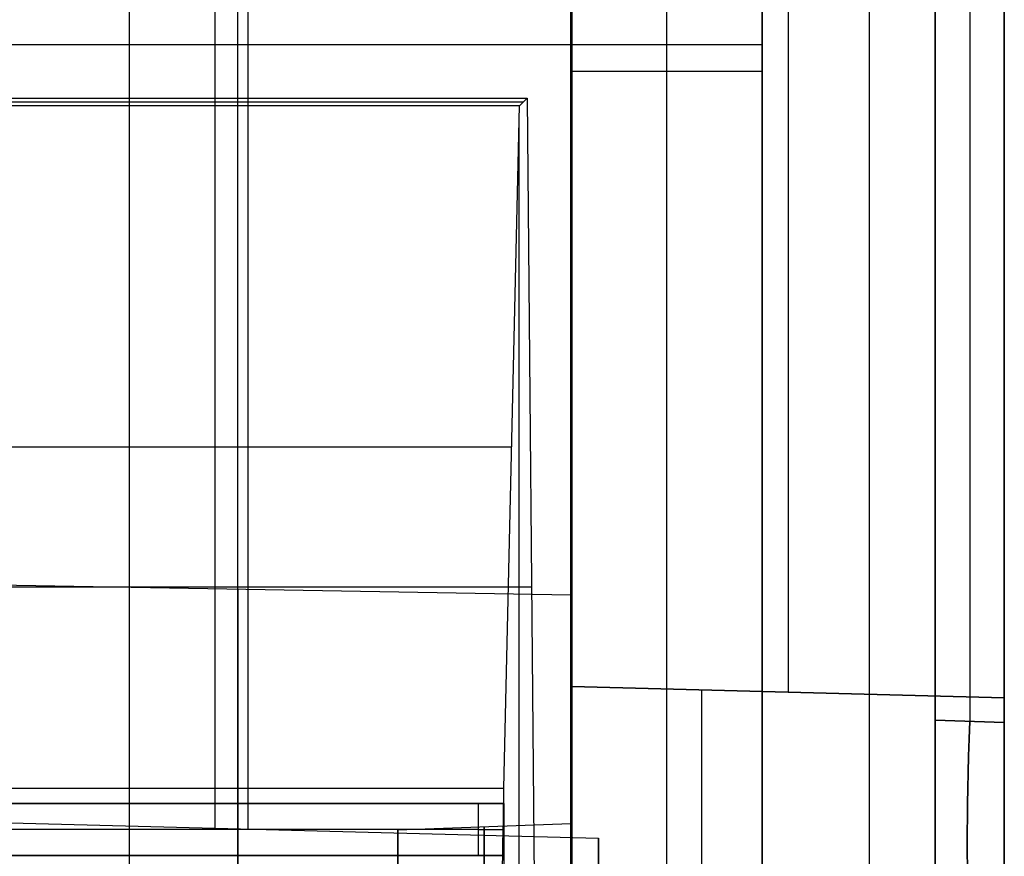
# Model space of a CAD drawing. Extents: x -9 to 8, y 1 to 147.
# Tile 77 of 181: x 2.65 to 8.35, y 71.15 to 75.99. Entities that reach past the tile are written whole.
import ezdxf

# ---------------------------------------------------------------- set-up
doc = ezdxf.new("R2010")
doc.units = 0
doc.layers.add('DEFAULT', color=7, linetype='CONTINUOUS')

msp = doc.modelspace()

# ---------------------------------------------------------------- linework, layer by layer
at = {"layer": 'DEFAULT', "color": 9}
for p, q in [((8.3457, 139.9582, -54.0095), (8.3457, 25.1274, -54.0095)), ((5.8457, 135.6545, -55.5667), (5.8457, 54.0377, -55.5667)), ((7.9457, 107.9133, -91.8975), (7.9457, 70.9413, -91.8975)), ((7.0957, 107.8531, -100.7195), (7.0957, 72.1015, -100.7195)), ((8.3457, 72.0688, -100.6867), (8.3457, 107.8858, -100.6867)), ((5.8457, 72.1343, -100.7522), (5.8457, 107.8204, -100.7522)), ((7.9457, 106.9139, -85.9115), (7.9457, 71.9407, -85.9115)), ((7.9457, 71.9407, -97.8835), (7.9457, 106.9139, -97.8835)), ((8.1457, 106.9209, -85.9045), (8.1457, 71.9337, -85.9045)), ((8.1457, 106.9209, -97.8905), (8.1457, 71.9337, -97.8905)), ((8.3457, 106.9279, -97.8975), (8.3457, 71.9267, -97.8975)), ((8.3457, 71.9267, -85.8975), (8.3457, 106.9279, -85.8975)), ((7.5666, 8.2282, -17.9775), (7.5666, 103.6456, -17.9775)), ((8.3457, 103.6456, -18.7772), (8.3457, 8.2282, -18.7772)), ((5.8457, 97.9377, -40), (5.8457, 53.4377, -40)), ((6.3957, 53.4521, -39.9856), (6.3957, 97.9233, -39.9856)), ((6.9457, 53.4665, -20.9622), (6.9457, 97.9089, -20.9622)), ((6.9457, 97.9089, -39.9712), (6.9457, 53.4665, -39.9712)), ((6.9457, 53.4665, -30.4667), (6.9457, 97.9089, -30.4667)), ((3.7837, 80.1996, -17.8784), (3.7837, 71.3157, -17.8784)), ((3.9732, 80.2045, -20.8844), (3.9732, 71.3107, -20.8844)), ((6.9457, 75.8431, -20.9622), (1.0007, 75.8431, -20.8066)), ((6.9457, 75.6877, -39.9712), (5.8457, 75.6877, -40)), ((6.9457, 75.6877, -39.9712), (6.9457, 75.6877, -20.9622)), ((5.8457, 72.1343, -104.5565), (5.8457, 72.1343, -100.7522)), ((5.8457, 69.8068, -106.8618), (5.8457, 72.1343, -104.5565)), ((5.8457, 72.1343, -100.7522), (8.3457, 72.0688, -100.6867)), ((8.3457, 72.0688, -104.5292), (5.8457, 72.1343, -104.5565)), ((5.8457, 72.1343, -102.6216), (8.3457, 72.0688, -102.6216)), ((6.5977, 69.0482, -107.5854), (6.5977, 72.1146, -104.5483)), ((7.0957, 72.1015, -100.7195), (7.0957, 72.1015, -104.5429)), ((8.3457, 72.0688, -104.5292), (8.3457, 72.0688, -100.6867)), ((8.3457, 69.8162, -106.7603), (8.3457, 72.0688, -104.5292)), ((7.9457, 71.9407, -85.9115), (8.3457, 71.9267, -85.8975)), ((8.3457, 71.9267, -97.8975), (7.9457, 71.9407, -97.8835)), ((0.0007, 71.4147, -17.7793), (6.0007, 71.2576, -17.9365)), ((1.0007, 71.3886, -20.8066), (6.0007, 71.2576, -20.9375)), ((1.0007, 71.3886, -19.3584), (6.0007, 71.2576, -19.3584)), ((3.0007, 71.3362, -17.8579), (3.0007, 71.3362, -20.8589)), ((6.0007, 71.2576, -20.9375), (6.0007, 54.7576, -20.9375)), ((6.0007, 71.2576, -17.9365), (6.0007, 54.7576, -17.9365)), ((6.0007, 71.2576, -20.9375), (6.0007, 71.2576, -17.9365)), ((6.0007, 54.7576, -19.437), (6.0007, 71.2576, -19.437))]:
    msp.add_line(p, q, dxfattribs=at)
at = {"layer": 'DEFAULT', "color": 7}
for p, q in [((3.915, 61.9254, -98.4622), (3.915, 108.7816, -98.4622)), ((5.84, 61.9758, -98.5126), (5.84, 108.7321, -98.5126)), ((3.29, 61.9091, -100.845), (3.29, 97.6641, -100.845)), ((5.84, 97.6674, -100.7782), (5.84, 61.9758, -100.7782)), ((5.84, 72.6619, -91.8507), (1.99, 72.7291, -91.8507)), ((5.84, 71.3419, -91.8507), (5.84, 72.6619, -91.8507)), ((4.84, 71.3069, -91.8507), (5.84, 71.3419, -91.8507)), ((4.84, 70.2165, -91.8507), (4.84, 71.3069, -91.8507))]:
    msp.add_line(p, q, dxfattribs=at)
at = {"layer": 'DEFAULT', "color": 171}
for p, q in [((-4.1072, 75.5342, -102.725), (5.5872, 75.5342, -102.725)), ((5.5435, 75.4905, -103.9754), (5.5872, 75.5342, -102.725)), ((5.5872, 75.5342, -102.725), (5.64, 69.8869, -101.2118)), ((-4.0853, 75.5123, -103.3502), (5.5653, 75.5123, -103.3502)), ((5.5435, 75.4905, -103.9754), (-4.0635, 75.4905, -103.9754)), ((5.454, 71.5474, -106.5386), (5.5435, 75.4905, -103.9754)), ((5.5413, 27.5358, -104.0368), (5.5413, 75.396, -104.0368)), ((-4.0187, 73.5189, -105.257), (5.4987, 73.5189, -105.257)), ((-4.1336, 72.7105, -101.9684), (5.6136, 72.7105, -101.9684)), ((-3.974, 71.5474, -106.5386), (5.454, 71.5474, -106.5386))]:
    msp.add_line(p, q, dxfattribs=at)
at = {"layer": 'DEFAULT', "color": 254}
for p, q in [((-1.695, 71.4576, -38.4501), (5.455, 71.4576, -38.4501)), ((-1.545, 71.4576, -34.9701), (5.305, 71.4576, -34.9701)), ((5.455, 71.4576, -36.7101), (0.905, 71.4576, -36.7101)), ((5.305, 71.4576, -34.9701), (5.455, 71.4576, -35.1201)), ((5.305, 71.4576, -34.9701), (5.305, 71.1576, -34.9701)), ((5.455, 71.4576, -35.1201), (5.455, 71.4576, -38.4501)), ((5.455, 71.1576, -35.1201), (5.455, 71.4576, -35.1201)), ((5.455, 71.1576, -36.9601), (5.455, 71.4576, -36.9601)), ((5.305, 71.3076, -34.9701), (-1.545, 71.3076, -34.9701)), ((5.455, 71.1576, -38.4501), (-1.695, 71.1576, -38.4501)), ((-1.545, 71.1576, -34.9701), (5.305, 71.1576, -34.9701)), ((5.455, 71.1576, -36.7101), (0.905, 71.1576, -36.7101)), ((5.455, 71.1576, -35.1201), (5.455, 71.1576, -38.4501)), ((5.455, 71.1076, -38.5001), (5.455, 71.1576, -38.4501))]:
    msp.add_line(p, q, dxfattribs=at)
at = {"layer": 'DEFAULT', "color": 7, "extrusion": (1, 0, 0)}
for centre, radius in [((67.3419, -91.8507, 3.915), 5.3536), ((67.3419, -91.8507, 5.34), 3.9825), ((67.3419, -91.8507, 5.84), 4)]:
    msp.add_arc(centre, radius, 270, 90, dxfattribs=at)
at = {"layer": 'DEFAULT', "color": 7, "extrusion": (1, 0, -1.66951e-16)}
msp.add_arc((67.3419, -91.8507, 5.84), 5.32, 270, 90, dxfattribs=at)
at = {"layer": 'DEFAULT', "color": 9, "extrusion": (1, 1.77744e-15, 1.77744e-15)}
msp.add_arc((71.9404, -86.9106, 7.9457), 0.9991, 89.9856, 180.0144, dxfattribs=at)
at = {"layer": 'DEFAULT', "color": 9, "extrusion": (1, -1.25607e-15, -3.03351e-15)}
for centre in [(71.9404, -96.8844, 7.9457), (71.9264, -96.8983, 8.3457)]:
    msp.add_arc(centre, 0.9991, 179.9856, 270.0144, dxfattribs=at)
at = {"layer": 'DEFAULT', "color": 9, "extrusion": (0.998783, -0.034878, 0.034878)}
msp.add_arc((72.1754, -87.0486, 2.6306), 1, 90.0698, 180, dxfattribs=at)
at = {"layer": 'DEFAULT', "color": 9, "extrusion": (0.998783, -0.034878, -0.034878)}
msp.add_arc((72.1754, -96.6346, 9.0411), 1, 180, 269.9302, dxfattribs=at)
at = {"layer": 'DEFAULT', "color": 9, "extrusion": (1, 0, 0)}
msp.add_arc((71.9264, -86.8966, 8.3457), 0.9991, 89.9856, 180.0144, dxfattribs=at)
at = {"layer": 'DEFAULT', "color": 171, "extrusion": (0.999391, 1.66681e-13, -0.034899)}
msp.add_arc((70.4573, -104.6076, 9.1688), 1.9991, 270.0012, 303.0443, dxfattribs=at)
at = {"layer": 'DEFAULT', "color": 254, "extrusion": (4.73222e-14, 1, 4.37115e-08)}
msp.add_arc((-5.305, -35.1201, 71.4576), 0.15, 90, 180, dxfattribs=at)
at = {"layer": 'DEFAULT', "color": 254, "extrusion": (1, 1.78034e-14, 4.37114e-08)}
msp.add_arc((71.1076, -38.4501, 5.455), 0.35, 270, 0, dxfattribs=at)
at = {"layer": 'DEFAULT', "color": 7, "extrusion": (1, 0, -2.24e-16)}
msp.add_arc((67.3419, -91.8507, 4.84), 3.9651, 270, 90, dxfattribs=at)
at = {"layer": 'DEFAULT', "color": 254, "extrusion": (0, 1, 4.37114e-08)}
msp.add_arc((-5.305, -35.1201, 71.3076), 0.15, 90, 180, dxfattribs=at)
at = {"layer": 'DEFAULT', "color": 254, "extrusion": (5.21064e-11, 1, 4.3701e-08)}
msp.add_arc((-5.305, -35.1201, 71.1576), 0.15, 90, 180, dxfattribs=at)
at = {"layer": 'DEFAULT', "color": 254, "extrusion": (1, 1.33029e-13, 4.37113e-08)}
msp.add_arc((71.1076, -38.4501, 5.455), 0.05, 270, 0, dxfattribs=at)

doc.saveas('drawing.dxf')
